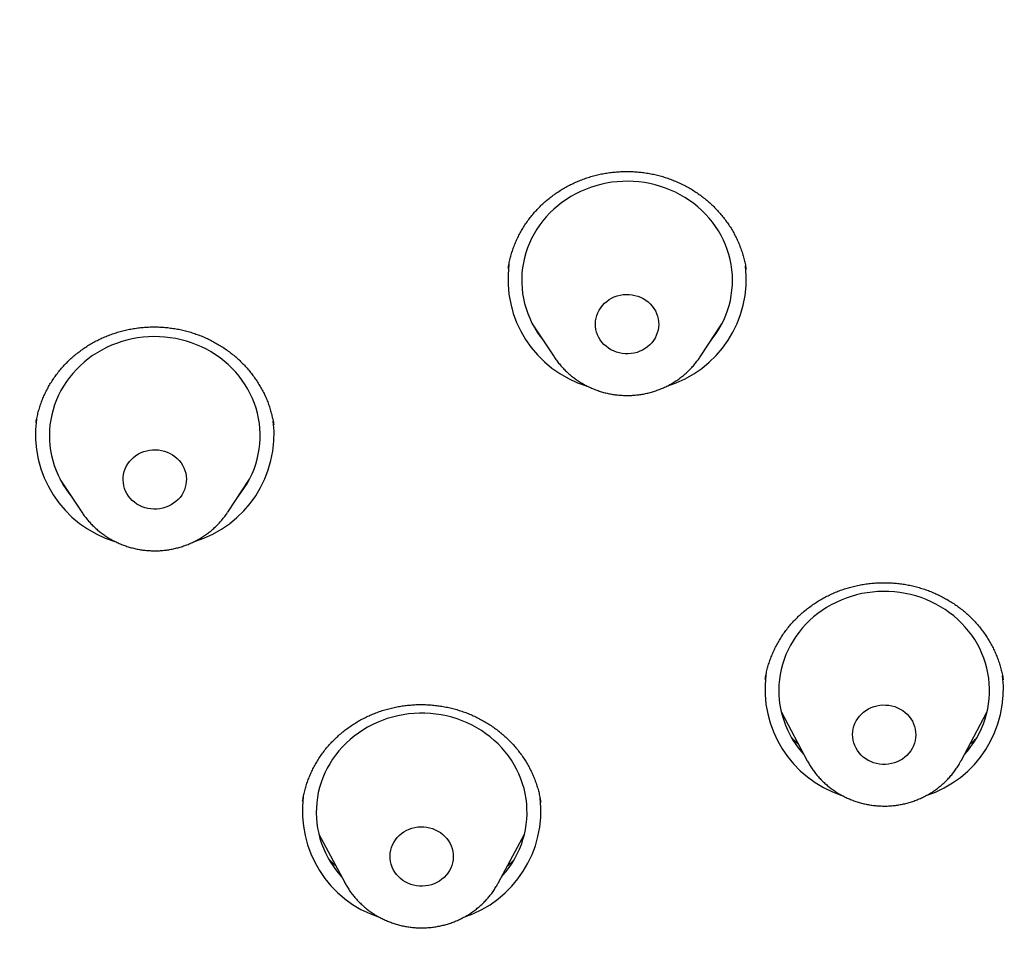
# Model space of a CAD drawing. Header units: millimetres. Extents: x 8 to 459, y 12 to 878.
# Tile 171 of 180: x 227 to 241, y 844 to 857. Entities that reach past the tile are written whole.
import ezdxf

# ---------------------------------------------------------------- set-up
doc = ezdxf.new("R2010")
doc.units = ezdxf.units.MM

msp = doc.modelspace()

# ---------------------------------------------------------------- linework, layer by layer
at = {"color": 7, "linetype": 'Continuous', "lineweight": 30}
for p, q in [((234.575, 852.513), (234.885, 852.042)), ((234.618, 852.448), (234.605, 852.461)), ((236.962, 852.042), (237.272, 852.513)), ((237.241, 852.458), (237.226, 852.443)), ((230.896, 851.074), (230.896, 851.076)), ((227.854, 850.303), (228.164, 849.832)), ((227.895, 850.24), (227.88, 850.256)), ((230.241, 849.832), (230.551, 850.303)), ((230.521, 850.249), (230.504, 850.232)), ((237.89, 847.456), (237.89, 847.452)), ((238.119, 846.985), (238.488, 846.294)), ((240.676, 846.294), (241.045, 846.985)), ((240.676, 846.294), (240.675, 846.292)), ((231.308, 845.725), (231.307, 845.721)), ((234.695, 845.704), (234.694, 845.708)), ((231.537, 845.252), (231.906, 844.561)), ((234.094, 844.561), (234.463, 845.252)), ((231.908, 844.558), (231.906, 844.561)), ((234.094, 844.561), (234.092, 844.558))]:
    msp.add_line(p, q, dxfattribs=at)
at = {"color": 7, "linetype": 'Continuous', "lineweight": 30, "flags": 128}
for points in [[(237.113, 852.272), (237.145, 852.312), (237.189, 852.373), (237.229, 852.435), (237.265, 852.5), (237.298, 852.566), (237.328, 852.634), (237.353, 852.703), (237.375, 852.773), (237.393, 852.845), (237.407, 852.917), (237.416, 852.989), (237.422, 853.062), (237.424, 853.135), (237.422, 853.209), (237.415, 853.282), (237.405, 853.354), (237.39, 853.426), (237.372, 853.497), (237.35, 853.567), (237.324, 853.636), (237.294, 853.704), (237.26, 853.77), (237.223, 853.834), (237.183, 853.897), (237.139, 853.957), (237.091, 854.015), (237.041, 854.071), (236.987, 854.124), (236.931, 854.175), (236.872, 854.222), (236.81, 854.267), (236.746, 854.309), (236.68, 854.347), (236.612, 854.383), (236.542, 854.415), (236.47, 854.443), (236.397, 854.468), (236.322, 854.489), (236.247, 854.507), (236.17, 854.521), (236.093, 854.531), (236.016, 854.537), (235.938, 854.54), (235.86, 854.538), (235.782, 854.533), (235.705, 854.525), (235.628, 854.512), (235.552, 854.496), (235.477, 854.476), (235.404, 854.452), (235.331, 854.425), (235.261, 854.394), (235.192, 854.36), (235.125, 854.323), (235.06, 854.282), (234.997, 854.239), (234.937, 854.192), (234.88, 854.143), (234.826, 854.09), (234.774, 854.035), (234.726, 853.978), (234.68, 853.918), (234.638, 853.857), (234.6, 853.793), (234.565, 853.728), (234.534, 853.661), (234.507, 853.592), (234.483, 853.522), (234.463, 853.452), (234.448, 853.38), (234.436, 853.308), (234.428, 853.235), (234.424, 853.162), (234.424, 853.088), (234.429, 853.015), (234.437, 852.943), (234.45, 852.87), (234.466, 852.799), (234.486, 852.728), (234.51, 852.659), (234.538, 852.59), (234.57, 852.523), (234.605, 852.458), (234.644, 852.395), (234.687, 852.333), (234.732, 852.274), (234.734, 852.272)], [(236.024, 852.096), (235.982, 852.088), (235.939, 852.085), (235.896, 852.086), (235.854, 852.09), (235.812, 852.098), (235.771, 852.11), (235.731, 852.126), (235.694, 852.144), (235.658, 852.167), (235.625, 852.192), (235.594, 852.22), (235.566, 852.251), (235.542, 852.284), (235.521, 852.319), (235.504, 852.356), (235.49, 852.394), (235.481, 852.433), (235.475, 852.473), (235.474, 852.514), (235.476, 852.554), (235.483, 852.593), (235.494, 852.632), (235.508, 852.67), (235.527, 852.707), (235.549, 852.741), (235.574, 852.774), (235.602, 852.804), (235.634, 852.831), (235.668, 852.856), (235.704, 852.877), (235.742, 852.895), (235.782, 852.909), (235.824, 852.92), (235.866, 852.927), (235.909, 852.93), (235.951, 852.93), (235.994, 852.925), (236.036, 852.917), (236.077, 852.905), (236.116, 852.89), (236.154, 852.871), (236.19, 852.849), (236.223, 852.824), (236.254, 852.795), (236.281, 852.765), (236.306, 852.732), (236.327, 852.696), (236.344, 852.66), (236.357, 852.621), (236.367, 852.582), (236.372, 852.542), (236.374, 852.502), (236.371, 852.462), (236.365, 852.422), (236.354, 852.383), (236.339, 852.345), (236.321, 852.309), (236.299, 852.274), (236.274, 852.242), (236.245, 852.212), (236.214, 852.184), (236.18, 852.16), (236.144, 852.139), (236.105, 852.121), (236.065, 852.106), (236.024, 852.096)], [(230.392, 850.062), (230.392, 850.062), (230.438, 850.121), (230.481, 850.182), (230.52, 850.246), (230.555, 850.311), (230.587, 850.378), (230.615, 850.446), (230.639, 850.516), (230.66, 850.586), (230.676, 850.658), (230.689, 850.73), (230.697, 850.803), (230.702, 850.876), (230.702, 850.949), (230.699, 851.022), (230.691, 851.095), (230.679, 851.167), (230.664, 851.239), (230.644, 851.31), (230.621, 851.38), (230.593, 851.448), (230.562, 851.515), (230.528, 851.581), (230.489, 851.644), (230.448, 851.706), (230.402, 851.766), (230.354, 851.823), (230.303, 851.878), (230.248, 851.931), (230.191, 851.98), (230.131, 852.027), (230.069, 852.071), (230.004, 852.112), (229.937, 852.149), (229.868, 852.183), (229.798, 852.214), (229.725, 852.241), (229.652, 852.265), (229.577, 852.285), (229.501, 852.302), (229.424, 852.314), (229.347, 852.323), (229.269, 852.328), (229.191, 852.33), (229.114, 852.327), (229.036, 852.321), (228.959, 852.311), (228.882, 852.297), (228.807, 852.28), (228.732, 852.259), (228.659, 852.234), (228.587, 852.206), (228.517, 852.174), (228.448, 852.139), (228.382, 852.1), (228.318, 852.059), (228.256, 852.014), (228.197, 851.966), (228.141, 851.916), (228.087, 851.863), (228.037, 851.807), (227.989, 851.749), (227.945, 851.689), (227.904, 851.626), (227.867, 851.562), (227.833, 851.496), (227.803, 851.429), (227.777, 851.36), (227.755, 851.29), (227.736, 851.219), (227.722, 851.147), (227.711, 851.074), (227.705, 851.001), (227.703, 850.928), (227.704, 850.855), (227.71, 850.782), (227.719, 850.709), (227.733, 850.637), (227.751, 850.566), (227.772, 850.496), (227.798, 850.426), (227.827, 850.358), (227.86, 850.292), (227.896, 850.228), (227.936, 850.165), (227.98, 850.104), (228.013, 850.062)], [(229.398, 849.917), (229.358, 849.901), (229.317, 849.889), (229.276, 849.88), (229.233, 849.876), (229.19, 849.875), (229.148, 849.878), (229.105, 849.885), (229.064, 849.895), (229.024, 849.91), (228.985, 849.927), (228.949, 849.948), (228.915, 849.973), (228.883, 850), (228.855, 850.03), (228.829, 850.062), (228.807, 850.096), (228.788, 850.133), (228.773, 850.17), (228.762, 850.209), (228.756, 850.249), (228.753, 850.289), (228.754, 850.329), (228.759, 850.369), (228.768, 850.409), (228.781, 850.447), (228.798, 850.484), (228.819, 850.519), (228.843, 850.552), (228.871, 850.583), (228.901, 850.612), (228.934, 850.637), (228.97, 850.66), (229.007, 850.679), (229.047, 850.694), (229.088, 850.707), (229.129, 850.715), (229.172, 850.72), (229.215, 850.72), (229.257, 850.717), (229.3, 850.711), (229.341, 850.7), (229.381, 850.686), (229.42, 850.668), (229.456, 850.647), (229.49, 850.623), (229.522, 850.596), (229.55, 850.566), (229.576, 850.534), (229.598, 850.499), (229.617, 850.463), (229.632, 850.425), (229.643, 850.386), (229.649, 850.346), (229.652, 850.306), (229.651, 850.266), (229.646, 850.226), (229.637, 850.187), (229.624, 850.149), (229.607, 850.112), (229.586, 850.076), (229.562, 850.043), (229.534, 850.012), (229.504, 849.984), (229.471, 849.958), (229.435, 849.936), (229.398, 849.917)], [(240.721, 846.378), (240.722, 846.38), (240.772, 846.436), (240.817, 846.496), (240.86, 846.557), (240.899, 846.62), (240.934, 846.685), (240.966, 846.752), (240.994, 846.82), (241.019, 846.89), (241.039, 846.961), (241.056, 847.032), (241.068, 847.104), (241.077, 847.177), (241.081, 847.25), (241.082, 847.323), (241.078, 847.396), (241.071, 847.469), (241.059, 847.542), (241.044, 847.613), (241.024, 847.684), (241.001, 847.754), (240.973, 847.822), (240.942, 847.89), (240.908, 847.955), (240.87, 848.019), (240.828, 848.081), (240.783, 848.14), (240.734, 848.198), (240.683, 848.253), (240.629, 848.305), (240.572, 848.355), (240.512, 848.402), (240.449, 848.446), (240.385, 848.486), (240.318, 848.524), (240.249, 848.558), (240.178, 848.589), (240.106, 848.616), (240.032, 848.64), (239.957, 848.66), (239.882, 848.677), (239.805, 848.689), (239.728, 848.698), (239.65, 848.704), (239.572, 848.705), (239.494, 848.703), (239.417, 848.696), (239.339, 848.686), (239.263, 848.673), (239.187, 848.655), (239.113, 848.634), (239.039, 848.609), (238.968, 848.581), (238.897, 848.549), (238.829, 848.514), (238.763, 848.476), (238.699, 848.434), (238.637, 848.39), (238.578, 848.342), (238.521, 848.292), (238.468, 848.239), (238.417, 848.183), (238.37, 848.125), (238.325, 848.065), (238.285, 848.002), (238.247, 847.938), (238.214, 847.872), (238.184, 847.805), (238.157, 847.736), (238.135, 847.666), (238.116, 847.595), (238.102, 847.523), (238.091, 847.45), (238.085, 847.377), (238.082, 847.304), (238.084, 847.231), (238.089, 847.158), (238.099, 847.085), (238.113, 847.013), (238.13, 846.942), (238.152, 846.872), (238.177, 846.802), (238.206, 846.735), (238.239, 846.668), (238.275, 846.604), (238.315, 846.541), (238.359, 846.48), (238.405, 846.421), (238.443, 846.378)], [(239.643, 846.247), (239.601, 846.244), (239.558, 846.244), (239.515, 846.248), (239.473, 846.256), (239.432, 846.267), (239.393, 846.283), (239.355, 846.301), (239.319, 846.323), (239.285, 846.348), (239.255, 846.376), (239.227, 846.407), (239.202, 846.44), (239.181, 846.475), (239.163, 846.511), (239.15, 846.549), (239.14, 846.589), (239.134, 846.629), (239.132, 846.669), (239.135, 846.709), (239.141, 846.749), (239.151, 846.788), (239.165, 846.826), (239.184, 846.862), (239.205, 846.897), (239.23, 846.93), (239.258, 846.96), (239.29, 846.987), (239.323, 847.012), (239.36, 847.034), (239.398, 847.052), (239.438, 847.067), (239.479, 847.078), (239.521, 847.085), (239.564, 847.089), (239.606, 847.088), (239.649, 847.084), (239.691, 847.076), (239.732, 847.065), (239.772, 847.05), (239.81, 847.031), (239.846, 847.009), (239.879, 846.984), (239.91, 846.956), (239.938, 846.925), (239.962, 846.893), (239.983, 846.858), (240.001, 846.821), (240.015, 846.783), (240.025, 846.744), (240.03, 846.704), (240.032, 846.663), (240.03, 846.623), (240.024, 846.583), (240.013, 846.544), (239.999, 846.507), (239.981, 846.47), (239.959, 846.435), (239.934, 846.403), (239.906, 846.372), (239.875, 846.345), (239.841, 846.32), (239.805, 846.299), (239.767, 846.28), (239.727, 846.266), (239.686, 846.255), (239.643, 846.247)], [(234.139, 844.645), (234.153, 844.661), (234.202, 844.719), (234.247, 844.778), (234.288, 844.84), (234.326, 844.904), (234.361, 844.97), (234.392, 845.037), (234.419, 845.105), (234.442, 845.175), (234.462, 845.246), (234.477, 845.318), (234.489, 845.39), (234.496, 845.463), (234.5, 845.536), (234.499, 845.609), (234.495, 845.682), (234.486, 845.755), (234.473, 845.827), (234.457, 845.899), (234.436, 845.969), (234.412, 846.039), (234.384, 846.107), (234.352, 846.174), (234.316, 846.239), (234.277, 846.302), (234.234, 846.364), (234.188, 846.423), (234.139, 846.479), (234.087, 846.534), (234.032, 846.585), (233.974, 846.634), (233.914, 846.68), (233.851, 846.724), (233.785, 846.763), (233.718, 846.8), (233.649, 846.833), (233.577, 846.863), (233.505, 846.89), (233.431, 846.913), (233.356, 846.932), (233.28, 846.947), (233.203, 846.959), (233.125, 846.967), (233.048, 846.971), (232.97, 846.972), (232.892, 846.968), (232.814, 846.961), (232.737, 846.95), (232.661, 846.935), (232.586, 846.917), (232.511, 846.895), (232.438, 846.869), (232.367, 846.84), (232.297, 846.808), (232.229, 846.772), (232.164, 846.732), (232.1, 846.69), (232.039, 846.645), (231.981, 846.596), (231.925, 846.545), (231.872, 846.491), (231.822, 846.435), (231.776, 846.377), (231.732, 846.316), (231.692, 846.253), (231.656, 846.188), (231.623, 846.122), (231.594, 846.054), (231.569, 845.985), (231.548, 845.914), (231.53, 845.843), (231.517, 845.771), (231.507, 845.698), (231.502, 845.625), (231.5, 845.552), (231.503, 845.479), (231.509, 845.406), (231.52, 845.334), (231.535, 845.262), (231.553, 845.191), (231.576, 845.12), (231.602, 845.052), (231.632, 844.984), (231.666, 844.918), (231.703, 844.854), (231.744, 844.792), (231.789, 844.731), (231.836, 844.673), (231.861, 844.645)], [(233.179, 844.545), (233.139, 844.531), (233.098, 844.52), (233.056, 844.514), (233.013, 844.51), (232.97, 844.511), (232.928, 844.516), (232.886, 844.524), (232.845, 844.536), (232.806, 844.552), (232.768, 844.571), (232.732, 844.593), (232.699, 844.619), (232.669, 844.647), (232.641, 844.678), (232.617, 844.711), (232.596, 844.746), (232.579, 844.783), (232.566, 844.822), (232.557, 844.861), (232.551, 844.901), (232.55, 844.941), (232.553, 844.981), (232.56, 845.021), (232.571, 845.06), (232.586, 845.098), (232.604, 845.134), (232.626, 845.168), (232.652, 845.201), (232.68, 845.231), (232.712, 845.258), (232.746, 845.282), (232.782, 845.303), (232.821, 845.321), (232.861, 845.335), (232.902, 845.346), (232.944, 845.353), (232.987, 845.356), (233.03, 845.355), (233.072, 845.35), (233.114, 845.342), (233.155, 845.33), (233.195, 845.314), (233.232, 845.295), (233.268, 845.273), (233.301, 845.247), (233.332, 845.219), (233.359, 845.188), (233.383, 845.155), (233.404, 845.12), (233.421, 845.083), (233.434, 845.045), (233.444, 845.005), (233.449, 844.965), (233.45, 844.925), (233.447, 844.885), (233.44, 844.845), (233.429, 844.806), (233.415, 844.769), (233.396, 844.732), (233.374, 844.698), (233.349, 844.666), (233.32, 844.636), (233.288, 844.608), (233.254, 844.584), (233.218, 844.563), (233.179, 844.545)]]:
    msp.add_lwpolyline(points, dxfattribs=at)
at = {"color": 7, "linetype": 'Continuous', "lineweight": 30}
for centre, radius, start, end in [((235.821, 853.148), 1.593, 172.3622, 253.0224), ((236.024, 853.151), 1.596, 286.8729, 6.7685), ((229.097, 850.937), 1.591, 172.2905, 253.0864), ((229.303, 850.941), 1.597, 286.8697, 6.6363), ((239.475, 847.312), 1.589, 172.5724, 251.7784), ((239.687, 847.314), 1.592, 288.016, 6.8244), ((232.892, 845.579), 1.589, 172.5332, 251.7987), ((233.105, 845.581), 1.592, 288.0737, 6.6899)]:
    msp.add_arc(centre, radius, start, end, dxfattribs=at)
for points, knots in [([(290.178, 835.471), (290.177, 835.489), (290.175, 835.52), (290.172, 835.568), (290.17, 835.612), (290.167, 835.66), (290.163, 835.722), (290.158, 835.802), (290.153, 835.89), (290.147, 835.975), (290.142, 836.051), (290.137, 836.122), (290.132, 836.183), (290.128, 836.235), (290.125, 836.276), (290.123, 836.309), (290.121, 836.339), (290.118, 836.37), (290.115, 836.411), (290.111, 836.462), (290.106, 836.524), (290.097, 836.629), (290.085, 836.777), (290.068, 836.97), (290.049, 837.173), (290.028, 837.386), (290.001, 837.641), (289.969, 837.931), (289.931, 838.248), (289.902, 838.481), (289.883, 838.63), (289.874, 838.696), (289.866, 838.752), (289.86, 838.797), (289.856, 838.829), (289.853, 838.852), (289.85, 838.87), (289.848, 838.89), (289.844, 838.917), (289.838, 838.956), (289.831, 839.009), (289.822, 839.074), (289.812, 839.145), (289.801, 839.217), (289.79, 839.291), (289.779, 839.366), (289.768, 839.443), (289.751, 839.551), (289.729, 839.691), (289.702, 839.866), (289.668, 840.07), (289.629, 840.305), (289.582, 840.571), (289.532, 840.846), (289.478, 841.131), (289.433, 841.361), (289.398, 841.534), (289.375, 841.645), (289.352, 841.759), (289.328, 841.871), (289.305, 841.978), (289.283, 842.082), (289.262, 842.18), (289.242, 842.271), (289.224, 842.349), (289.211, 842.409), (289.201, 842.453), (289.194, 842.484), (289.188, 842.508), (289.184, 842.526), (289.18, 842.545), (289.174, 842.571), (289.166, 842.606), (289.156, 842.651), (289.142, 842.71), (289.124, 842.786), (289.102, 842.88), (289.077, 842.986), (289.049, 843.103), (289.014, 843.246), (288.973, 843.411), (288.927, 843.594), (288.88, 843.775), (288.834, 843.953), (288.788, 844.126), (288.742, 844.294), (288.685, 844.499), (288.618, 844.738), (288.541, 845.007), (288.466, 845.262), (288.393, 845.504), (288.322, 845.732), (288.255, 845.946), (288.192, 846.142), (288.134, 846.32), (288.081, 846.482), (288.039, 846.608), (288.008, 846.701), (287.986, 846.765), (287.966, 846.825), (287.947, 846.88), (287.932, 846.924), (287.921, 846.956), (287.912, 846.981), (287.903, 847.007), (287.893, 847.037), (287.88, 847.075), (287.863, 847.123), (287.843, 847.18), (287.82, 847.244), (287.797, 847.311), (287.761, 847.411), (287.712, 847.547), (287.649, 847.722), (287.581, 847.906), (287.508, 848.1), (287.431, 848.303), (287.35, 848.515), (287.262, 848.738), (287.17, 848.971), (287.071, 849.214), (286.966, 849.468), (286.855, 849.733), (286.737, 850.008), (286.612, 850.294), (286.502, 850.54), (286.41, 850.743), (286.338, 850.899), (286.268, 851.052), (286.2, 851.197), (286.137, 851.331), (286.085, 851.44), (286.044, 851.526), (286.013, 851.59), (285.983, 851.652), (285.955, 851.71), (285.929, 851.764), (285.904, 851.814), (285.882, 851.859), (285.864, 851.895), (285.851, 851.923), (285.841, 851.943), (285.832, 851.96), (285.822, 851.98), (285.809, 852.008), (285.792, 852.042), (285.771, 852.084), (285.746, 852.134), (285.717, 852.192), (285.683, 852.259), (285.646, 852.332), (285.559, 852.504), (285.422, 852.77), (285.253, 853.092), (285.099, 853.378), (284.963, 853.627), (284.826, 853.875), (284.687, 854.123), (284.532, 854.395), (284.358, 854.694), (284.164, 855.022), (283.961, 855.359), (283.757, 855.69), (283.553, 856.015), (283.392, 856.266), (283.269, 856.455), (283.188, 856.579), (283.11, 856.697), (283.03, 856.819), (282.949, 856.94), (282.867, 857.061), (282.794, 857.17), (282.728, 857.266), (282.673, 857.346), (282.629, 857.41), (282.594, 857.461), (282.565, 857.504), (282.541, 857.538), (282.522, 857.566), (282.504, 857.591), (282.484, 857.62), (282.458, 857.657), (282.426, 857.703), (282.389, 857.756), (282.346, 857.817), (282.298, 857.885), (282.244, 857.961), (282.184, 858.045), (282.118, 858.138), (282.045, 858.239), (281.967, 858.347), (281.885, 858.458), (281.721, 858.682), (281.484, 859), (281.17, 859.411), (280.853, 859.816), (280.52, 860.232), (280.171, 860.657), (279.864, 861.022), (279.603, 861.325), (279.395, 861.565), (279.19, 861.796), (278.991, 862.018), (278.797, 862.232), (278.608, 862.438), (278.425, 862.635), (278.278, 862.791), (278.167, 862.908), (278.09, 862.989), (278.015, 863.067), (277.944, 863.141), (277.879, 863.208), (277.823, 863.266), (277.781, 863.309), (277.751, 863.34), (277.73, 863.361), (277.713, 863.378), (277.7, 863.392), (277.687, 863.405), (277.671, 863.422), (277.647, 863.446), (277.608, 863.486), (277.554, 863.54), (277.488, 863.607), (277.417, 863.679), (277.329, 863.767), (277.222, 863.873), (277.096, 863.997), (276.961, 864.129), (276.822, 864.265), (276.586, 864.491), (276.254, 864.806), (275.82, 865.206), (275.356, 865.623), (274.86, 866.055), (274.332, 866.502), (273.871, 866.882), (273.484, 867.192), (273.178, 867.433), (272.881, 867.663), (272.602, 867.876), (272.343, 868.071), (272.101, 868.25), (271.867, 868.421), (271.641, 868.584), (271.423, 868.74), (271.213, 868.888), (271.011, 869.029), (270.841, 869.146), (270.703, 869.24), (270.597, 869.312), (270.499, 869.378), (270.426, 869.427), (270.377, 869.461), (270.348, 869.48), (270.32, 869.499), (270.294, 869.516), (270.272, 869.53), (270.257, 869.541), (270.247, 869.547), (270.24, 869.552), (270.227, 869.561), (270.202, 869.577), (270.162, 869.603), (270.112, 869.637), (270.049, 869.678), (269.975, 869.727), (269.89, 869.783), (269.793, 869.846), (269.684, 869.916), (269.564, 869.993), (269.437, 870.075), (269.305, 870.158), (269.107, 870.283), (268.839, 870.449), (268.501, 870.655), (268.153, 870.864), (267.795, 871.074), (267.423, 871.288), (267.036, 871.506), (266.635, 871.727), (266.228, 871.946), (265.815, 872.164), (265.397, 872.379), (264.965, 872.596), (264.519, 872.814), (264.087, 873.02), (263.668, 873.214), (263.269, 873.395), (262.871, 873.571), (262.478, 873.741), (262.093, 873.903), (261.696, 874.067), (261.287, 874.231), (260.867, 874.395), (260.46, 874.549), (260.075, 874.691), (259.712, 874.822), (259.37, 874.943), (259.039, 875.056), (258.719, 875.164), (258.413, 875.264), (258.12, 875.358), (257.84, 875.446), (257.571, 875.529), (257.313, 875.607), (257.067, 875.68), (256.832, 875.748), (256.603, 875.813), (256.37, 875.879), (256.126, 875.946), (255.869, 876.015), (255.591, 876.088), (255.289, 876.166), (254.964, 876.247), (254.627, 876.329), (254.278, 876.411), (253.917, 876.493), (253.551, 876.573), (253.181, 876.652), (252.807, 876.728), (252.423, 876.803), (252.027, 876.878), (251.634, 876.948), (251.243, 877.015), (250.855, 877.078), (250.46, 877.139), (250.063, 877.198), (249.665, 877.253), (249.267, 877.305), (248.76, 877.367), (248.145, 877.435), (247.421, 877.505), (246.682, 877.565), (245.929, 877.616), (245.162, 877.655), (244.398, 877.682), (243.638, 877.698), (242.97, 877.701), (242.393, 877.697), (241.907, 877.689), (241.423, 877.676), (240.94, 877.658), (240.46, 877.636), (239.986, 877.609), (239.503, 877.578), (239.015, 877.541), (238.522, 877.499), (238.04, 877.453), (237.57, 877.404), (237.11, 877.351), (236.661, 877.296), (236.223, 877.238), (235.796, 877.177), (235.38, 877.115), (234.977, 877.051), (234.587, 876.986), (234.211, 876.92), (233.844, 876.854), (233.52, 876.792), (233.233, 876.736), (232.978, 876.684), (232.718, 876.63), (232.449, 876.573), (232.173, 876.513), (231.888, 876.449), (231.586, 876.379), (231.265, 876.303), (230.925, 876.22), (230.576, 876.131), (230.218, 876.038), (229.85, 875.94), (229.474, 875.835), (229.088, 875.725), (228.694, 875.609), (228.291, 875.487), (227.882, 875.359), (227.467, 875.225), (227.047, 875.086), (226.621, 874.94), (226.124, 874.764), (225.557, 874.556), (224.921, 874.314), (224.284, 874.06), (223.646, 873.795), (223.01, 873.52), (222.377, 873.236), (221.748, 872.943), (221.118, 872.638), (220.463, 872.309), (219.783, 871.954), (219.223, 871.65), (218.805, 871.417), (218.533, 871.262), (218.269, 871.111), (218.016, 870.963), (217.775, 870.82), (217.546, 870.683), (217.331, 870.553), (217.13, 870.429), (216.942, 870.313), (216.768, 870.204), (216.611, 870.105), (216.471, 870.016), (216.348, 869.936), (216.234, 869.863), (216.132, 869.797), (216.04, 869.737), (215.959, 869.684), (215.892, 869.64), (215.838, 869.604), (215.793, 869.574), (215.748, 869.544), (215.7, 869.512), (215.648, 869.477), (215.589, 869.438), (215.523, 869.393), (215.447, 869.342), (215.362, 869.284), (215.267, 869.22), (215.163, 869.149), (215.049, 869.07), (214.927, 868.985), (214.79, 868.89), (214.638, 868.783), (214.471, 868.664), (214.294, 868.537), (214.105, 868.401), (213.921, 868.266), (213.742, 868.134), (213.571, 868.006), (213.396, 867.874), (213.223, 867.742), (213.052, 867.611), (212.884, 867.481), (212.719, 867.351), (212.499, 867.178), (212.229, 866.962), (211.912, 866.703), (211.6, 866.444), (211.294, 866.186), (210.995, 865.929), (210.71, 865.679), (210.438, 865.437), (210.191, 865.215), (209.968, 865.01), (209.765, 864.822), (209.566, 864.635), (209.371, 864.45), (209.178, 864.265), (209.028, 864.119), (208.919, 864.012), (208.849, 863.943), (208.779, 863.874), (208.71, 863.805), (208.642, 863.737), (208.575, 863.671), (208.515, 863.61), (208.463, 863.558), (208.419, 863.513), (208.382, 863.475), (208.35, 863.443), (208.325, 863.417), (208.302, 863.394), (208.278, 863.37), (208.25, 863.341), (208.215, 863.305), (208.173, 863.262), (208.124, 863.211), (208.066, 863.152), (207.999, 863.082), (207.922, 863.001), (207.833, 862.909), (207.736, 862.806), (207.63, 862.694), (207.484, 862.537), (207.301, 862.34), (207.087, 862.105), (206.878, 861.873), (206.675, 861.643), (206.436, 861.371), (206.167, 861.057), (205.869, 860.704), (205.584, 860.359), (205.312, 860.023), (205.052, 859.695), (204.805, 859.378), (204.605, 859.117), (204.452, 858.913), (204.342, 858.766), (204.238, 858.626), (204.141, 858.495), (204.052, 858.372), (203.964, 858.251), (203.88, 858.134), (203.799, 858.022), (203.728, 857.922), (203.667, 857.836), (203.616, 857.763), (203.574, 857.703), (203.539, 857.653), (203.514, 857.617), (203.496, 857.592), (203.483, 857.572), (203.466, 857.548), (203.444, 857.517), (203.416, 857.476), (203.383, 857.428), (203.343, 857.37), (203.299, 857.306), (203.251, 857.236), (203.203, 857.165), (203.154, 857.093), (203.044, 856.93), (202.862, 856.657), (202.61, 856.269), (202.4, 855.94), (202.242, 855.687), (202.133, 855.511), (202.02, 855.326), (201.902, 855.132), (201.78, 854.927), (201.653, 854.712), (201.522, 854.487), (201.387, 854.254), (201.26, 854.029), (201.14, 853.814), (201.027, 853.61), (200.913, 853.4), (200.797, 853.185), (200.693, 852.989), (200.604, 852.819), (200.533, 852.682), (200.468, 852.556), (200.409, 852.442), (200.358, 852.34), (200.313, 852.25), (200.276, 852.177), (200.247, 852.119), (200.224, 852.074), (200.206, 852.037), (200.191, 852.007), (200.178, 851.981), (200.165, 851.954), (200.149, 851.921), (200.129, 851.881), (200.104, 851.831), (200.076, 851.772), (200.042, 851.704), (200.005, 851.628), (199.965, 851.543), (199.921, 851.453), (199.877, 851.36), (199.797, 851.19), (199.683, 850.946), (199.552, 850.659), (199.439, 850.409), (199.344, 850.193), (199.249, 849.974), (199.152, 849.748), (199.051, 849.51), (198.947, 849.259), (198.84, 848.996), (198.731, 848.721), (198.618, 848.433), (198.526, 848.191), (198.454, 848), (198.404, 847.866), (198.357, 847.738), (198.314, 847.62), (198.275, 847.512), (198.24, 847.414), (198.209, 847.327), (198.181, 847.249), (198.158, 847.183), (198.138, 847.126), (198.122, 847.08), (198.109, 847.042), (198.099, 847.012), (198.09, 846.987), (198.081, 846.962), (198.07, 846.93), (198.056, 846.89), (198.039, 846.838), (198.018, 846.777), (197.994, 846.705), (197.966, 846.623), (197.935, 846.531), (197.901, 846.429), (197.864, 846.316), (197.825, 846.194), (197.771, 846.027), (197.705, 845.818), (197.613, 845.523), (197.511, 845.185), (197.401, 844.808), (197.298, 844.442), (197.202, 844.088), (197.111, 843.742), (197.024, 843.402), (196.961, 843.143), (196.918, 842.963), (196.894, 842.864), (196.873, 842.773), (196.854, 842.694), (196.84, 842.633), (196.829, 842.586), (196.821, 842.552), (196.814, 842.52), (196.807, 842.488), (196.799, 842.452), (196.788, 842.404), (196.775, 842.344), (196.758, 842.269), (196.738, 842.179), (196.715, 842.073), (196.688, 841.949), (196.66, 841.814), (196.629, 841.667), (196.597, 841.509), (196.563, 841.339), (196.526, 841.151), (196.487, 840.945), (196.445, 840.719), (196.402, 840.479), (196.358, 840.225), (196.316, 839.977), (196.277, 839.736), (196.249, 839.553), (196.228, 839.414), (196.215, 839.325), (196.202, 839.241), (196.191, 839.161), (196.18, 839.085), (196.17, 839.015), (196.162, 838.956), (196.155, 838.908), (196.15, 838.869), (196.145, 838.836), (196.14, 838.8), (196.134, 838.754), (196.126, 838.693), (196.116, 838.619), (196.105, 838.537), (196.094, 838.448), (196.082, 838.352), (196.069, 838.25), (196.056, 838.144), (196.044, 838.037), (196.031, 837.928), (196.019, 837.819), (196, 837.65), (195.976, 837.42), (195.947, 837.127), (195.925, 836.893), (195.911, 836.724), (195.903, 836.628), (195.896, 836.547), (195.89, 836.48), (195.886, 836.428), (195.884, 836.393), (195.882, 836.371), (195.881, 836.355), (195.879, 836.333), (195.877, 836.301), (195.873, 836.259), (195.868, 836.184), (195.86, 836.077), (195.852, 835.957), (195.845, 835.851), (195.839, 835.763), (195.834, 835.678), (195.829, 835.601), (195.826, 835.533), (195.823, 835.491), (195.822, 835.471)], [0, 0, 0, 0, 0.00038, 0.000676, 0.000994, 0.00134, 0.001717, 0.002369, 0.003095, 0.003658, 0.004243, 0.004766, 0.005215, 0.00559, 0.005891, 0.006118, 0.006318, 0.006552, 0.006818, 0.007218, 0.007676, 0.00819, 0.009534, 0.010954, 0.012451, 0.014023, 0.015664, 0.0181, 0.020445, 0.022701, 0.023269, 0.023763, 0.024176, 0.024507, 0.024758, 0.024897, 0.025008, 0.02516, 0.025358, 0.025601, 0.026027, 0.026533, 0.027061, 0.027599, 0.028149, 0.028709, 0.029281, 0.029863, 0.031119, 0.032423, 0.033775, 0.035686, 0.037672, 0.039733, 0.041869, 0.044079, 0.044909, 0.045748, 0.046597, 0.047456, 0.048275, 0.049021, 0.049806, 0.050491, 0.051074, 0.051557, 0.051844, 0.052078, 0.052259, 0.052387, 0.052496, 0.052685, 0.052962, 0.053304, 0.053688, 0.054312, 0.055024, 0.055824, 0.056712, 0.057687, 0.059059, 0.06047, 0.06185, 0.063198, 0.064514, 0.065799, 0.067052, 0.069209, 0.071266, 0.073221, 0.075076, 0.076828, 0.078476, 0.080018, 0.08136, 0.082609, 0.083768, 0.084282, 0.084776, 0.085249, 0.085689, 0.086046, 0.086277, 0.086448, 0.086627, 0.086863, 0.087155, 0.087504, 0.087983, 0.088488, 0.089007, 0.08954, 0.09083, 0.092195, 0.093636, 0.095153, 0.096745, 0.098412, 0.100161, 0.101998, 0.103924, 0.105939, 0.108043, 0.110236, 0.112518, 0.114888, 0.11614, 0.117414, 0.118664, 0.119831, 0.120918, 0.121923, 0.122477, 0.123002, 0.1235, 0.123969, 0.12441, 0.124823, 0.125197, 0.125495, 0.125725, 0.125867, 0.125981, 0.126144, 0.126368, 0.126646, 0.126978, 0.127395, 0.127875, 0.128416, 0.129021, 0.129678, 0.132633, 0.135569, 0.137655, 0.139731, 0.141798, 0.143855, 0.145944, 0.148634, 0.151412, 0.154278, 0.157232, 0.159904, 0.162645, 0.16374, 0.16483, 0.165862, 0.166831, 0.167995, 0.169053, 0.170006, 0.170854, 0.171597, 0.172107, 0.172552, 0.172933, 0.173242, 0.173468, 0.173657, 0.173914, 0.174243, 0.174644, 0.175118, 0.175655, 0.176261, 0.176937, 0.177683, 0.178514, 0.179418, 0.180394, 0.181407, 0.182422, 0.186428, 0.190031, 0.193658, 0.197603, 0.201576, 0.205578, 0.207937, 0.210232, 0.212456, 0.214609, 0.21669, 0.218701, 0.22064, 0.222508, 0.223324, 0.224125, 0.224912, 0.225673, 0.226346, 0.226922, 0.2274, 0.227649, 0.22786, 0.228034, 0.228169, 0.228273, 0.228433, 0.228677, 0.229006, 0.229636, 0.230316, 0.231041, 0.231813, 0.232995, 0.234272, 0.235642, 0.23705, 0.23846, 0.24267, 0.246898, 0.251145, 0.256072, 0.261023, 0.266, 0.268881, 0.271664, 0.274348, 0.276932, 0.279156, 0.281301, 0.283367, 0.285355, 0.287263, 0.289092, 0.290843, 0.292513, 0.293493, 0.294404, 0.295246, 0.296019, 0.296275, 0.296523, 0.296761, 0.296992, 0.297186, 0.297316, 0.297385, 0.297435, 0.297498, 0.297735, 0.29807, 0.298503, 0.299034, 0.299662, 0.300388, 0.301212, 0.302133, 0.303152, 0.304242, 0.305353, 0.306483, 0.309221, 0.312066, 0.31491, 0.317853, 0.320894, 0.324034, 0.327274, 0.330611, 0.333849, 0.337175, 0.340588, 0.344089, 0.347678, 0.350736, 0.353853, 0.356944, 0.359958, 0.362895, 0.365757, 0.369031, 0.3722, 0.375263, 0.37822, 0.380857, 0.383404, 0.385861, 0.388227, 0.390503, 0.392651, 0.394711, 0.396685, 0.398571, 0.400371, 0.402083, 0.403717, 0.405376, 0.407176, 0.40904, 0.410966, 0.413232, 0.41558, 0.418009, 0.42052, 0.423113, 0.425787, 0.428383, 0.431051, 0.433792, 0.436606, 0.439492, 0.442179, 0.444925, 0.44773, 0.450545, 0.453353, 0.456154, 0.458948, 0.464051, 0.46913, 0.474184, 0.479573, 0.484933, 0.490266, 0.495571, 0.500848, 0.504253, 0.507646, 0.511027, 0.514396, 0.517754, 0.521084, 0.524353, 0.527879, 0.531332, 0.534712, 0.538018, 0.541251, 0.544411, 0.547497, 0.55051, 0.55345, 0.556317, 0.55906, 0.561733, 0.564336, 0.566867, 0.568664, 0.570466, 0.572328, 0.574249, 0.576229, 0.578269, 0.580369, 0.582747, 0.585197, 0.587719, 0.590313, 0.592978, 0.595716, 0.598526, 0.601407, 0.604361, 0.607386, 0.610427, 0.613538, 0.616712, 0.619912, 0.624657, 0.629442, 0.634269, 0.639135, 0.644043, 0.648902, 0.653801, 0.658739, 0.663716, 0.669337, 0.675007, 0.677248, 0.679491, 0.681658, 0.683721, 0.68572, 0.687611, 0.689394, 0.691069, 0.692637, 0.694097, 0.695449, 0.696582, 0.697627, 0.698583, 0.699451, 0.700229, 0.700919, 0.701521, 0.701931, 0.702304, 0.702686, 0.703085, 0.703528, 0.704022, 0.704588, 0.705238, 0.70597, 0.706785, 0.707683, 0.708663, 0.709726, 0.710871, 0.712227, 0.713683, 0.715239, 0.716895, 0.718651, 0.72012, 0.721651, 0.723227, 0.724786, 0.726324, 0.727841, 0.729336, 0.73081, 0.733829, 0.736755, 0.739586, 0.742517, 0.745339, 0.748055, 0.750662, 0.753163, 0.755195, 0.757173, 0.759129, 0.761064, 0.762978, 0.764871, 0.765579, 0.766285, 0.766987, 0.767687, 0.768383, 0.769073, 0.769706, 0.770219, 0.770668, 0.771053, 0.771375, 0.771633, 0.771845, 0.77208, 0.772359, 0.772715, 0.77315, 0.773664, 0.774255, 0.774925, 0.775752, 0.776673, 0.77769, 0.778801, 0.780006, 0.78232, 0.784613, 0.786866, 0.789079, 0.791253, 0.794696, 0.798033, 0.801265, 0.804392, 0.807414, 0.81033, 0.81314, 0.814541, 0.815878, 0.817137, 0.818319, 0.819422, 0.820448, 0.821558, 0.822559, 0.823453, 0.824238, 0.824857, 0.825387, 0.825828, 0.826181, 0.826342, 0.826498, 0.826702, 0.826981, 0.827336, 0.827766, 0.828272, 0.828853, 0.829477, 0.830105, 0.830735, 0.831367, 0.834384, 0.837884, 0.841458, 0.842895, 0.8444, 0.845974, 0.847619, 0.849366, 0.851186, 0.853078, 0.855044, 0.857082, 0.858735, 0.860432, 0.862175, 0.863963, 0.865789, 0.867023, 0.868158, 0.869192, 0.870126, 0.87096, 0.871694, 0.872328, 0.872755, 0.873121, 0.873425, 0.873667, 0.873857, 0.874069, 0.874323, 0.874654, 0.875058, 0.875536, 0.876087, 0.876712, 0.877398, 0.878147, 0.878903, 0.879652, 0.882275, 0.884813, 0.886575, 0.888295, 0.890008, 0.891809, 0.893704, 0.895691, 0.897771, 0.899944, 0.90221, 0.90457, 0.905637, 0.906708, 0.90771, 0.908634, 0.90948, 0.910236, 0.910916, 0.911521, 0.912051, 0.912475, 0.912835, 0.91313, 0.913361, 0.913532, 0.913717, 0.913944, 0.914264, 0.914663, 0.91514, 0.915696, 0.916331, 0.917045, 0.917837, 0.918707, 0.919656, 0.920653, 0.922583, 0.924476, 0.927466, 0.930357, 0.933147, 0.935838, 0.938457, 0.941045, 0.943571, 0.944352, 0.945125, 0.945825, 0.946417, 0.946901, 0.947222, 0.947467, 0.947686, 0.947931, 0.948203, 0.948498, 0.949007, 0.949572, 0.950192, 0.951038, 0.95197, 0.952987, 0.954089, 0.955277, 0.95655, 0.957907, 0.959497, 0.96119, 0.962984, 0.96488, 0.966878, 0.968541, 0.970268, 0.970964, 0.971642, 0.972263, 0.972827, 0.973436, 0.973958, 0.974395, 0.974745, 0.975031, 0.975263, 0.975474, 0.975838, 0.976292, 0.976835, 0.977467, 0.978107, 0.978818, 0.97959, 0.980376, 0.98117, 0.981972, 0.982782, 0.9836, 0.985709, 0.987871, 0.990083, 0.990897, 0.991604, 0.992203, 0.992695, 0.993081, 0.993358, 0.993467, 0.99356, 0.993718, 0.993952, 0.994262, 0.994641, 0.9956, 0.996628, 0.997273, 0.99794, 0.998564, 0.999113, 0.999591, 1, 1, 1, 1]), ([(234.233, 853.304), (234.233, 853.307), (234.237, 853.335), (234.247, 853.386), (234.264, 853.458), (234.285, 853.53), (234.309, 853.6), (234.337, 853.67), (234.367, 853.738), (234.402, 853.805), (234.439, 853.87), (234.48, 853.934), (234.523, 853.996), (234.57, 854.055), (234.619, 854.113), (234.671, 854.168), (234.726, 854.221), (234.783, 854.271), (234.843, 854.319), (234.904, 854.365), (234.969, 854.407), (235.035, 854.447), (235.102, 854.484), (235.172, 854.518), (235.243, 854.549), (235.316, 854.576), (235.39, 854.601), (235.465, 854.622), (235.541, 854.64), (235.618, 854.655), (235.695, 854.666), (235.773, 854.674), (235.851, 854.679), (235.929, 854.68), (236.008, 854.678), (236.086, 854.672), (236.164, 854.663), (236.241, 854.651), (236.318, 854.636), (236.393, 854.617), (236.468, 854.595), (236.542, 854.569), (236.614, 854.541), (236.685, 854.509), (236.754, 854.474), (236.822, 854.437), (236.888, 854.396), (236.952, 854.353), (237.013, 854.307), (237.072, 854.258), (237.129, 854.207), (237.183, 854.154), (237.235, 854.098), (237.284, 854.04), (237.33, 853.98), (237.373, 853.918), (237.413, 853.855), (237.45, 853.789), (237.484, 853.722), (237.515, 853.653), (237.542, 853.584), (237.566, 853.513), (237.587, 853.441), (237.603, 853.369), (237.613, 853.319), (237.616, 853.293), (237.617, 853.291)], [0, 0, 0, 0, 0.001994, 0.018159, 0.034308, 0.050528, 0.06674, 0.082947, 0.099153, 0.115364, 0.131585, 0.14782, 0.163984, 0.180105, 0.196201, 0.212281, 0.228354, 0.244429, 0.260513, 0.276614, 0.292712, 0.308742, 0.324764, 0.340797, 0.356839, 0.372881, 0.388919, 0.404948, 0.420964, 0.43694, 0.452891, 0.468862, 0.484848, 0.500846, 0.516851, 0.532854, 0.548853, 0.564847, 0.580809, 0.596791, 0.612768, 0.628748, 0.644741, 0.660752, 0.67679, 0.692865, 0.70895, 0.724958, 0.740965, 0.756982, 0.773013, 0.789065, 0.805142, 0.82125, 0.837387, 0.853417, 0.869484, 0.885634, 0.901841, 0.918079, 0.93432, 0.950531, 0.966684, 0.982764, 0.998863, 1, 1, 1, 1]), ([(227.512, 851.098), (227.513, 851.103), (227.517, 851.132), (227.528, 851.185), (227.545, 851.258), (227.566, 851.329), (227.59, 851.4), (227.618, 851.469), (227.649, 851.537), (227.683, 851.603), (227.721, 851.668), (227.761, 851.731), (227.805, 851.792), (227.852, 851.852), (227.901, 851.909), (227.954, 851.964), (228.009, 852.017), (228.066, 852.067), (228.126, 852.114), (228.188, 852.159), (228.252, 852.202), (228.318, 852.241), (228.386, 852.277), (228.456, 852.311), (228.527, 852.341), (228.6, 852.368), (228.674, 852.392), (228.749, 852.413), (228.825, 852.431), (228.902, 852.445), (228.979, 852.456), (229.057, 852.463), (229.135, 852.468), (229.213, 852.468), (229.292, 852.466), (229.37, 852.46), (229.447, 852.45), (229.525, 852.438), (229.601, 852.422), (229.677, 852.402), (229.752, 852.38), (229.826, 852.354), (229.898, 852.325), (229.969, 852.293), (230.038, 852.258), (230.105, 852.22), (230.171, 852.179), (230.234, 852.136), (230.296, 852.089), (230.355, 852.041), (230.411, 851.989), (230.466, 851.936), (230.517, 851.88), (230.566, 851.821), (230.612, 851.761), (230.655, 851.699), (230.695, 851.635), (230.732, 851.569), (230.766, 851.503), (230.796, 851.435), (230.823, 851.365), (230.846, 851.294), (230.867, 851.222), (230.883, 851.149), (230.893, 851.099), (230.896, 851.074), (230.896, 851.074)], [0, 0, 0, 0, 0.003048, 0.019276, 0.035515, 0.051769, 0.068043, 0.08426, 0.100426, 0.11657, 0.1327, 0.148823, 0.164948, 0.181082, 0.19723, 0.213376, 0.229455, 0.245517, 0.26159, 0.277666, 0.29374, 0.309807, 0.325862, 0.3419, 0.357896, 0.373861, 0.389843, 0.405837, 0.421839, 0.437844, 0.453846, 0.469839, 0.485824, 0.501771, 0.517738, 0.533696, 0.549654, 0.565621, 0.581602, 0.597606, 0.613643, 0.629685, 0.64565, 0.66161, 0.677575, 0.693552, 0.709544, 0.725559, 0.7416, 0.75767, 0.773638, 0.789628, 0.8057, 0.821831, 0.837993, 0.854161, 0.870299, 0.886382, 0.90239, 0.918414, 0.934546, 0.950778, 0.967071, 0.983382, 0.999659, 1, 1, 1, 1]), ([(234.885, 852.043), (234.89, 852.035), (234.907, 852.009), (234.939, 851.966), (234.981, 851.916), (235.025, 851.868), (235.072, 851.822), (235.121, 851.778), (235.173, 851.738), (235.227, 851.7), (235.284, 851.665), (235.342, 851.633), (235.402, 851.604), (235.463, 851.578), (235.526, 851.555), (235.59, 851.536), (235.655, 851.52), (235.721, 851.508), (235.787, 851.499), (235.854, 851.494), (235.921, 851.492), (235.989, 851.493), (236.056, 851.499), (236.122, 851.507), (236.188, 851.519), (236.254, 851.535), (236.318, 851.554), (236.381, 851.577), (236.443, 851.602), (236.503, 851.631), (236.562, 851.663), (236.618, 851.698), (236.673, 851.736), (236.725, 851.777), (236.775, 851.821), (236.822, 851.867), (236.867, 851.915), (236.908, 851.966), (236.94, 852.008), (236.957, 852.034), (236.962, 852.042)], [0, 0, 0, 0, 0.011891, 0.038718, 0.065576, 0.092466, 0.119388, 0.146344, 0.173332, 0.200354, 0.227407, 0.254492, 0.281605, 0.308746, 0.335913, 0.363103, 0.390315, 0.417546, 0.444794, 0.472055, 0.499328, 0.526609, 0.553896, 0.581186, 0.608475, 0.63576, 0.663039, 0.690309, 0.717566, 0.744808, 0.772031, 0.799234, 0.826413, 0.853565, 0.880689, 0.907782, 0.934842, 0.961869, 0.988862, 1, 1, 1, 1]), ([(228.164, 849.833), (228.17, 849.824), (228.187, 849.798), (228.219, 849.755), (228.261, 849.704), (228.305, 849.656), (228.352, 849.61), (228.402, 849.567), (228.453, 849.527), (228.508, 849.489), (228.564, 849.454), (228.622, 849.422), (228.682, 849.393), (228.743, 849.367), (228.806, 849.345), (228.87, 849.326), (228.935, 849.31), (229.001, 849.298), (229.068, 849.289), (229.135, 849.284), (229.202, 849.282), (229.269, 849.283), (229.336, 849.289), (229.403, 849.298), (229.469, 849.31), (229.534, 849.326), (229.598, 849.345), (229.661, 849.367), (229.723, 849.393), (229.783, 849.422), (229.842, 849.454), (229.898, 849.489), (229.953, 849.528), (230.005, 849.568), (230.055, 849.612), (230.102, 849.658), (230.147, 849.707), (230.188, 849.758), (230.219, 849.799), (230.235, 849.824), (230.24, 849.831)], [0, 0, 0, 0, 0.0126053, 0.0394441, 0.0663136, 0.0932151, 0.1201494, 0.147117, 0.1741177, 0.2011512, 0.2282165, 0.2553126, 0.2824379, 0.3095909, 0.3367695, 0.3639717, 0.3911952, 0.4184377, 0.4456966, 0.4729695, 0.5002538, 0.5275467, 0.5548451, 0.5821456, 0.6094456, 0.6367419, 0.6640318, 0.6913122, 0.7185801, 0.7458326, 0.7730667, 0.8002797, 0.8274687, 0.8546314, 0.8817653, 0.9088685, 0.9359393, 0.9629764, 0.989979, 1, 1, 1, 1]), ([(237.89, 847.456), (237.891, 847.467), (237.897, 847.502), (237.909, 847.561), (237.927, 847.633), (237.949, 847.703), (237.974, 847.773), (238.003, 847.842), (238.035, 847.91), (238.071, 847.976), (238.109, 848.041), (238.151, 848.104), (238.195, 848.165), (238.243, 848.223), (238.293, 848.28), (238.346, 848.334), (238.401, 848.386), (238.46, 848.436), (238.52, 848.483), (238.583, 848.528), (238.648, 848.57), (238.715, 848.608), (238.783, 848.644), (238.853, 848.677), (238.924, 848.707), (238.997, 848.734), (239.072, 848.757), (239.147, 848.777), (239.224, 848.794), (239.29, 848.806), (239.331, 848.812), (239.346, 848.814)], [0, 0, 0, 0, 0.016059, 0.052023, 0.087714, 0.123285, 0.158966, 0.194879, 0.230941, 0.267063, 0.303142, 0.339071, 0.374765, 0.410237, 0.44566, 0.48128, 0.517013, 0.552806, 0.588607, 0.62435, 0.659982, 0.695466, 0.730726, 0.766262, 0.801743, 0.837193, 0.872634, 0.90809, 0.94358, 0.979127, 1, 1, 1, 1]), ([(239.346, 848.814), (239.359, 848.816), (239.398, 848.82), (239.463, 848.826), (239.541, 848.829), (239.619, 848.829), (239.697, 848.826), (239.775, 848.819), (239.853, 848.809), (239.93, 848.796), (240.006, 848.779), (240.082, 848.759), (240.156, 848.736), (240.229, 848.709), (240.301, 848.679), (240.371, 848.647), (240.44, 848.611), (240.507, 848.573), (240.572, 848.531), (240.635, 848.487), (240.695, 848.441), (240.753, 848.392), (240.809, 848.34), (240.863, 848.285), (240.914, 848.229), (240.962, 848.17), (241.007, 848.109), (241.049, 848.047), (241.088, 847.984), (241.123, 847.918), (241.156, 847.851), (241.185, 847.782), (241.211, 847.712), (241.234, 847.641), (241.253, 847.568), (241.267, 847.504), (241.274, 847.463), (241.276, 847.447)], [0, 0, 0, 0, 0.014372, 0.043515, 0.072592, 0.101645, 0.130694, 0.159759, 0.188855, 0.217999, 0.24721, 0.2764, 0.305415, 0.334533, 0.363753, 0.393036, 0.422338, 0.451603, 0.480788, 0.509847, 0.538784, 0.567924, 0.597268, 0.626747, 0.656287, 0.685807, 0.715215, 0.744441, 0.773483, 0.80265, 0.832088, 0.861702, 0.89142, 0.921166, 0.950842, 0.980371, 1, 1, 1, 1]), ([(232.313, 846.962), (232.324, 846.967), (232.36, 846.981), (232.421, 847.003), (232.495, 847.026), (232.57, 847.046), (232.647, 847.062), (232.723, 847.075), (232.801, 847.085), (232.879, 847.092), (232.957, 847.095), (233.036, 847.095), (233.114, 847.091), (233.192, 847.084), (233.27, 847.074), (233.347, 847.06), (233.424, 847.043), (233.499, 847.023), (233.574, 847), (233.646, 846.973), (233.718, 846.944), (233.788, 846.911), (233.857, 846.875), (233.924, 846.837), (233.989, 846.795), (234.053, 846.75), (234.113, 846.704), (234.172, 846.655), (234.227, 846.603), (234.28, 846.549), (234.331, 846.493), (234.379, 846.434), (234.424, 846.373), (234.467, 846.31), (234.506, 846.246), (234.542, 846.18), (234.574, 846.113), (234.604, 846.045), (234.629, 845.976), (234.652, 845.905), (234.671, 845.833), (234.686, 845.766), (234.693, 845.723), (234.696, 845.704)], [0, 0, 0, 0, 0.0121959, 0.0369985, 0.0617392, 0.0864515, 0.1111528, 0.13586, 0.1605877, 0.1853482, 0.2101572, 0.2349405, 0.2595698, 0.2842729, 0.3090599, 0.3338966, 0.3587469, 0.3835624, 0.4083058, 0.4329381, 0.4574673, 0.4821239, 0.5069535, 0.5318973, 0.5568932, 0.5818706, 0.6067526, 0.631479, 0.6560361, 0.6806793, 0.7055543, 0.7305838, 0.7557057, 0.7808558, 0.8059544, 0.8309333, 0.8557353, 0.8805183, 0.9054874, 0.9305849, 0.9557714, 0.9810061, 1, 1, 1, 1]), ([(231.307, 845.721), (231.309, 845.733), (231.315, 845.77), (231.327, 845.831), (231.346, 845.903), (231.367, 845.974), (231.393, 846.044), (231.421, 846.113), (231.453, 846.18), (231.488, 846.245), (231.526, 846.31), (231.568, 846.373), (231.613, 846.434), (231.66, 846.493), (231.711, 846.549), (231.764, 846.603), (231.819, 846.655), (231.877, 846.705), (231.937, 846.752), (232, 846.796), (232.064, 846.837), (232.131, 846.876), (232.199, 846.912), (232.26, 846.94), (232.298, 846.956), (232.313, 846.962)], [0, 0, 0, 0, 0.0229817, 0.0688233, 0.1146349, 0.1602751, 0.2056336, 0.250699, 0.2957458, 0.3410181, 0.386434, 0.4319294, 0.4774357, 0.5228665, 0.5681578, 0.6132512, 0.657966, 0.7031022, 0.7481579, 0.7931602, 0.8381374, 0.8831188, 0.9281343, 0.973206, 1, 1, 1, 1]), ([(238.361, 846.531), (238.359, 846.533), (238.337, 846.552), (238.304, 846.583), (238.274, 846.614), (238.263, 846.625)], [0, 0, 0, 0, 0.068248, 0.634529, 1, 1, 1, 1]), ([(240.9, 846.623), (240.89, 846.613), (240.862, 846.584), (240.829, 846.553), (240.806, 846.533), (240.802, 846.53)], [0, 0, 0, 0, 0.3270146, 0.8985145, 1, 1, 1, 1]), ([(238.489, 846.294), (238.494, 846.284), (238.509, 846.255), (238.538, 846.208), (238.575, 846.154), (238.615, 846.103), (238.658, 846.053), (238.703, 846.006), (238.751, 845.961), (238.802, 845.919), (238.855, 845.879), (238.91, 845.843), (238.967, 845.809), (239.026, 845.778), (239.086, 845.751), (239.148, 845.726), (239.212, 845.705), (239.276, 845.687), (239.341, 845.673), (239.408, 845.662), (239.474, 845.655), (239.541, 845.651), (239.609, 845.65), (239.676, 845.654), (239.743, 845.66), (239.809, 845.67), (239.875, 845.684), (239.94, 845.701), (240.004, 845.722), (240.066, 845.746), (240.127, 845.773), (240.187, 845.803), (240.244, 845.836), (240.3, 845.873), (240.354, 845.912), (240.405, 845.954), (240.454, 845.999), (240.5, 846.046), (240.543, 846.095), (240.584, 846.147), (240.621, 846.201), (240.652, 846.249), (240.668, 846.28), (240.675, 846.292)], [0, 0, 0, 0, 0.013103, 0.037706, 0.062335, 0.086992, 0.111677, 0.136392, 0.161137, 0.185912, 0.210718, 0.235554, 0.260419, 0.285311, 0.31023, 0.335173, 0.360139, 0.385126, 0.410132, 0.435154, 0.46019, 0.485239, 0.510296, 0.535361, 0.560429, 0.585499, 0.610566, 0.635629, 0.660686, 0.685732, 0.710766, 0.735784, 0.760785, 0.785765, 0.810723, 0.835655, 0.86056, 0.885436, 0.910282, 0.935097, 0.95988, 0.98463, 1, 1, 1, 1]), ([(231.778, 844.801), (231.774, 844.804), (231.751, 844.824), (231.719, 844.854), (231.693, 844.881), (231.684, 844.89)], [0, 0, 0, 0, 0.115075, 0.712907, 1, 1, 1, 1]), ([(234.313, 844.885), (234.303, 844.874), (234.275, 844.845), (234.243, 844.816), (234.222, 844.797), (234.22, 844.796)], [0, 0, 0, 0, 0.348116, 0.942589, 1, 1, 1, 1]), ([(231.908, 844.558), (231.912, 844.551), (231.926, 844.525), (231.953, 844.481), (231.989, 844.427), (232.029, 844.375), (232.071, 844.325), (232.116, 844.278), (232.164, 844.233), (232.214, 844.19), (232.267, 844.15), (232.322, 844.113), (232.379, 844.079), (232.437, 844.048), (232.498, 844.02), (232.56, 843.996), (232.623, 843.974), (232.687, 843.956), (232.753, 843.941), (232.819, 843.93), (232.885, 843.922), (232.952, 843.918), (233.02, 843.917), (233.087, 843.92), (233.154, 843.926), (233.22, 843.936), (233.286, 843.95), (233.351, 843.966), (233.415, 843.986), (233.478, 844.01), (233.539, 844.037), (233.599, 844.067), (233.657, 844.1), (233.712, 844.136), (233.766, 844.175), (233.818, 844.217), (233.867, 844.261), (233.913, 844.308), (233.957, 844.357), (233.998, 844.408), (234.035, 844.462), (234.067, 844.512), (234.085, 844.544), (234.092, 844.558)], [0, 0, 0, 0, 0.009402, 0.034045, 0.058712, 0.083407, 0.10813, 0.132883, 0.157666, 0.18248, 0.207324, 0.232199, 0.257102, 0.282033, 0.306991, 0.331973, 0.356979, 0.382006, 0.407051, 0.432114, 0.45719, 0.482279, 0.507378, 0.532484, 0.557594, 0.582705, 0.607815, 0.632921, 0.65802, 0.683109, 0.708186, 0.733248, 0.758293, 0.783317, 0.808319, 0.833295, 0.858245, 0.883166, 0.908056, 0.932916, 0.957743, 0.982539, 1, 1, 1, 1])]:
    msp.add_open_spline(points, degree=3, knots=knots, dxfattribs=at)

doc.saveas('drawing.dxf')
